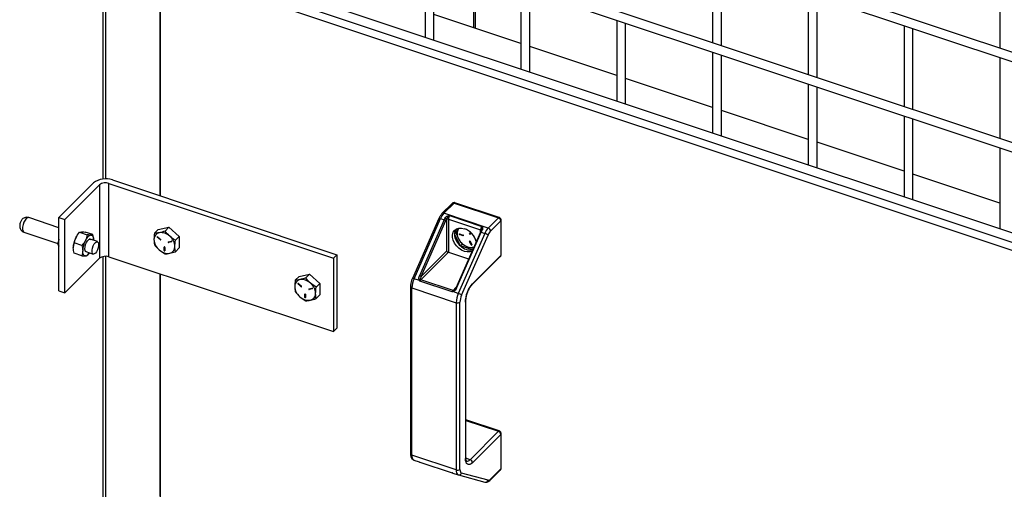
# Model space of a CAD drawing. Header units: inches. Extents: x 0.1 to 10.7, y 0.1 to 7.8.
# Tile 43 of 46: x 8.787 to 9.529, y 6.199 to 6.553. Entities that reach past the tile are written whole.
import ezdxf

# ---------------------------------------------------------------- set-up
doc = ezdxf.new("R2010")
doc.units = ezdxf.units.IN
doc.header["$MEASUREMENT"] = 0

msp = doc.modelspace()

# ---------------------------------------------------------------- linework, layer by layer
for p, q in [((8.84977, 7.48714), (8.84977, 6.43315)), ((8.85217, 6.43327), (8.85217, 7.48634)), ((8.89312, 7.4727), (8.89312, 6.42044)), ((8.89373, 6.73529), (9.94859, 6.3837)), ((9.94859, 6.39073), (8.89462, 6.74202)), ((9.94859, 6.32269), (8.89462, 6.67397)), ((8.89373, 6.66724), (9.94859, 6.31566)), ((9.94859, 6.25464), (8.89462, 6.60593)), ((8.89373, 6.5992), (9.94859, 6.24761)), ((9.09262, 6.60095), (9.09262, 6.53993)), ((9.09928, 6.53771), (9.09928, 6.59873)), ((9.30912, 6.59684), (9.30912, 6.53582)), ((9.31579, 6.5336), (9.31579, 6.59461)), ((8.89312, 6.59346), (9.94859, 6.24168)), ((8.89312, 6.42044), (8.89312, 6.59346)), ((9.12909, 6.58879), (9.12909, 6.54709)), ((9.13056, 6.54661), (9.13056, 6.58831)), ((9.52563, 6.59272), (9.52563, 6.5317)), ((9.16479, 6.5769), (9.16479, 6.51588)), ((9.17145, 6.51366), (9.17145, 6.57468)), ((9.38129, 6.57278), (9.38129, 6.51176)), ((9.38796, 6.50954), (9.38796, 6.57056)), ((9.16479, 6.5352), (9.09928, 6.55703)), ((9.23696, 6.55284), (9.23696, 6.49183)), ((9.24362, 6.4896), (9.24362, 6.55062)), ((9.45346, 6.54873), (9.45346, 6.48771)), ((9.46013, 6.48549), (9.46013, 6.54651)), ((9.23696, 6.51114), (9.17145, 6.53298)), ((9.30912, 6.52879), (9.30912, 6.46777)), ((9.31579, 6.46555), (9.31579, 6.52657)), ((9.52563, 6.52467), (9.52563, 6.46366)), ((9.30912, 6.48709), (9.24362, 6.50892)), ((9.38129, 6.50474), (9.38129, 6.44372)), ((9.38796, 6.4415), (9.38796, 6.50252)), ((9.38129, 6.46304), (9.31579, 6.48487)), ((9.45346, 6.48068), (9.45346, 6.41967)), ((9.46013, 6.41744), (9.46013, 6.47846)), ((9.45346, 6.43898), (9.38796, 6.46081)), ((9.52563, 6.45663), (9.52563, 6.39561)), ((8.85703, 6.43247), (9.02618, 6.37609)), ((9.52563, 6.41493), (9.46013, 6.43676)), ((8.8428, 6.43027), (8.81676, 6.40423)), ((8.82127, 6.40272), (8.84732, 6.42876)), ((8.84732, 6.42876), (8.84732, 6.37348)), ((8.85443, 6.42986), (9.02358, 6.37349)), ((8.85443, 6.37458), (8.85443, 6.42986)), ((9.113, 6.41478), (9.10534, 6.40712)), ((9.10682, 6.40735), (9.11447, 6.415)), ((9.11447, 6.415), (9.1478, 6.4039)), ((9.14846, 6.40417), (9.11513, 6.41528)), ((8.81676, 6.39653), (8.794, 6.40412)), ((8.81676, 6.40423), (8.82127, 6.40272)), ((8.81676, 6.34894), (8.81676, 6.40423)), ((8.82127, 6.34744), (8.82127, 6.40272)), ((9.10299, 6.4035), (9.08305, 6.35824)), ((9.08432, 6.3581), (9.10426, 6.40336)), ((9.10697, 6.40246), (9.08839, 6.3603)), ((9.08961, 6.35965), (9.10819, 6.40181)), ((9.10426, 6.40336), (9.10697, 6.40246)), ((9.14015, 6.39624), (9.10682, 6.40735)), ((9.10871, 6.40273), (9.10871, 6.37875)), ((9.11013, 6.40295), (9.13444, 6.39484)), ((9.11013, 6.40295), (9.11013, 6.37811)), ((9.11112, 6.40563), (9.13543, 6.39753)), ((9.1478, 6.4039), (9.14015, 6.39624)), ((9.14195, 6.39394), (9.1496, 6.40159)), ((9.1496, 6.40159), (9.1496, 6.37557)), ((9.14988, 6.37617), (9.14988, 6.4022)), ((8.88879, 6.3923), (8.89164, 6.39515)), ((8.89164, 6.39515), (8.89954, 6.39682)), ((8.89669, 6.39397), (8.89954, 6.39682)), ((8.89954, 6.39682), (8.90743, 6.38989)), ((9.11472, 6.39166), (9.11817, 6.39614)), ((9.13444, 6.39339), (9.13444, 6.39484)), ((9.13501, 6.39493), (9.1348, 6.39437)), ((8.79036, 6.39321), (8.81598, 6.38467)), ((8.81663, 6.38724), (8.81603, 6.38496)), ((8.81676, 6.38777), (8.81663, 6.38725)), ((8.83108, 6.39151), (8.83087, 6.39124)), ((8.83232, 6.39302), (8.83816, 6.39107)), ((8.84226, 6.39131), (8.83643, 6.39325)), ((8.84578, 6.38599), (8.84027, 6.38782)), ((8.84289, 6.38723), (8.84289, 6.38695)), ((8.89111, 6.38964), (8.8909, 6.38943)), ((8.89322, 6.38739), (8.8909, 6.38943)), ((8.89111, 6.38964), (8.89343, 6.3876)), ((8.89114, 6.38974), (8.89346, 6.3877)), ((8.89343, 6.3876), (8.89322, 6.38739)), ((8.90458, 6.38704), (8.90743, 6.38989)), ((8.90743, 6.38989), (8.90743, 6.3813)), ((9.11472, 6.39166), (9.11637, 6.39331)), ((9.11923, 6.38279), (9.11472, 6.39166)), ((9.13425, 6.39322), (9.11567, 6.35106)), ((9.1163, 6.351), (9.13488, 6.39316)), ((9.13759, 6.39225), (9.11764, 6.34699)), ((9.11858, 6.39181), (9.12126, 6.39092)), ((9.11879, 6.39158), (9.11858, 6.39137)), ((9.12126, 6.39047), (9.11858, 6.39137)), ((9.11879, 6.39158), (9.12147, 6.39068)), ((9.12009, 6.34569), (9.14003, 6.39095)), ((9.12147, 6.39068), (9.12126, 6.39047)), ((9.12147, 6.39068), (9.12149, 6.39068)), ((9.12615, 6.39195), (9.12692, 6.39295)), ((9.12636, 6.39216), (9.12615, 6.39195)), ((9.12633, 6.38646), (9.12636, 6.38639)), ((9.12695, 6.39293), (9.12636, 6.39216)), ((9.12732, 6.39258), (9.12656, 6.39159)), ((9.13488, 6.39316), (9.13759, 6.39225)), ((8.81621, 6.38347), (8.81676, 6.38246)), ((8.83406, 6.38311), (8.82822, 6.38505)), ((8.8962, 6.38201), (8.89604, 6.38185)), ((8.89604, 6.37932), (8.89604, 6.38185)), ((8.89625, 6.37953), (8.89604, 6.37932)), ((8.89625, 6.382), (8.89625, 6.37953)), ((8.89652, 6.38169), (8.89652, 6.37916)), ((8.8991, 6.38582), (8.90143, 6.38631)), ((8.90166, 6.38585), (8.89934, 6.38536)), ((8.89955, 6.38556), (8.89934, 6.38536)), ((8.89955, 6.38556), (8.90178, 6.38604)), ((8.90178, 6.38596), (8.90166, 6.38585)), ((8.90458, 6.37845), (8.90743, 6.3813)), ((9.11923, 6.38279), (9.12052, 6.38408)), ((9.12825, 6.37978), (9.11923, 6.38279)), ((9.12466, 6.38212), (9.12893, 6.38116)), ((9.12636, 6.38639), (9.12615, 6.38618)), ((9.12749, 6.38355), (9.12615, 6.38618)), ((9.12636, 6.38639), (9.1277, 6.38375)), ((9.12656, 6.38627), (9.1279, 6.38363)), ((9.1277, 6.38375), (9.12749, 6.38355)), ((9.12842, 6.38), (9.12825, 6.37978)), ((8.82127, 6.34744), (8.84732, 6.37348)), ((8.83406, 6.37537), (8.82822, 6.37732)), ((8.83716, 6.37848), (8.84267, 6.37665)), ((8.83816, 6.37561), (8.83929, 6.37719)), ((8.83941, 6.37711), (8.83961, 6.37739)), ((8.84977, 6.37473), (8.84977, 5.32807)), ((8.85217, 5.32727), (8.85217, 6.37497)), ((8.85443, 6.37458), (9.02358, 6.3182)), ((9.02618, 6.37609), (9.02358, 6.37349)), ((9.02358, 6.37349), (9.02358, 6.3182)), ((9.02618, 6.37609), (9.02618, 6.3208)), ((9.08936, 6.35734), (9.11013, 6.37811)), ((9.08961, 6.35965), (9.10871, 6.37875)), ((9.11013, 6.37811), (9.12535, 6.37304)), ((9.12792, 6.35335), (9.14927, 6.3747)), ((9.1496, 6.37557), (9.12825, 6.35422)), ((8.89312, 6.36168), (8.89312, 5.31362)), ((8.89312, 6.19421), (8.89312, 6.36168)), ((8.99479, 6.35697), (8.99764, 6.35982)), ((8.99764, 6.35982), (9.00553, 6.36149)), ((9.00269, 6.35864), (9.00553, 6.36149)), ((9.00553, 6.36149), (9.01343, 6.35456)), ((9.08846, 6.35672), (9.08432, 6.3581)), ((9.11366, 6.34924), (9.08936, 6.35734)), ((8.9971, 6.35431), (8.9969, 6.35411)), ((8.99922, 6.35207), (8.9969, 6.35411)), ((8.9971, 6.35431), (8.99943, 6.35227)), ((8.99713, 6.35441), (8.99946, 6.35237)), ((8.99943, 6.35227), (8.99922, 6.35207)), ((9.0051, 6.35049), (9.00742, 6.35098)), ((9.00766, 6.35052), (9.00534, 6.35003)), ((9.00554, 6.35024), (9.00534, 6.35003)), ((9.00554, 6.35024), (9.00778, 6.35071)), ((9.00777, 6.35063), (9.00766, 6.35052)), ((9.01058, 6.35171), (9.01343, 6.35456)), ((9.01343, 6.35456), (9.01343, 6.34597)), ((9.08166, 6.35216), (9.08166, 6.2262)), ((9.08271, 6.35112), (9.11603, 6.34001)), ((9.08271, 6.22516), (9.08271, 6.35112)), ((9.11299, 6.34816), (9.08868, 6.35626)), ((9.11581, 6.35139), (9.11366, 6.34924)), ((9.11476, 6.34975), (9.11412, 6.3492)), ((8.81676, 6.34894), (8.82127, 6.34744)), ((9.0022, 6.34668), (9.00204, 6.34652)), ((9.00204, 6.34399), (9.00204, 6.34652)), ((9.00225, 6.3442), (9.00204, 6.34399)), ((9.00225, 6.34667), (9.00225, 6.3442)), ((9.00252, 6.34636), (9.00252, 6.34383)), ((9.01058, 6.34312), (9.01343, 6.34597)), ((9.11764, 6.34699), (9.1135, 6.34837)), ((9.11603, 6.34001), (9.11603, 6.21405)), ((9.11888, 6.21449), (9.11888, 6.34045)), ((9.12305, 6.34051), (9.12305, 6.22277)), ((9.12332, 6.34114), (9.12332, 6.34111)), ((9.12332, 6.22337), (9.12332, 6.34111)), ((9.02358, 6.3182), (9.02618, 6.3208)), ((9.14846, 6.2434), (9.12332, 6.25177)), ((9.12332, 6.25128), (9.1478, 6.24312)), ((9.1478, 6.24312), (9.12645, 6.22177)), ((9.12825, 6.21947), (9.1496, 6.24082)), ((9.1496, 6.24082), (9.1496, 6.21479)), ((9.14988, 6.21539), (9.14988, 6.24142)), ((9.11603, 6.21405), (9.08271, 6.22516)), ((9.12332, 6.2234), (9.12332, 6.22337)), ((9.08424, 6.22142), (9.0882, 6.2201)), ((9.08424, 6.22142), (9.08432, 6.22139)), ((9.08868, 6.21994), (9.11299, 6.21184)), ((9.08868, 6.21994), (9.0887, 6.21993)), ((9.0887, 6.21993), (9.113, 6.21183)), ((9.12645, 6.22177), (9.12335, 6.22281)), ((9.113, 6.21183), (9.11299, 6.21184)), ((9.11304, 6.21182), (9.11306, 6.21181)), ((9.1136, 6.21163), (9.11756, 6.21031)), ((9.11764, 6.21029), (9.11756, 6.21031)), ((9.11764, 6.21029), (9.11774, 6.21026)), ((9.11774, 6.21026), (9.13769, 6.20488)), ((9.14003, 6.20629), (9.12009, 6.21167)), ((9.14162, 6.20626), (9.14927, 6.21392)), ((9.1496, 6.21479), (9.14195, 6.20714))]:
    msp.add_line(p, q)
at = {"flags": 128}
for points in [[(8.79218, 6.40336), (8.79124, 6.40217), (8.79041, 6.4006), (8.78977, 6.39883), (8.78939, 6.39703), (8.78931, 6.39541), (8.78955, 6.39415), (8.79006, 6.39337), (8.79036, 6.39321)], [(8.794, 6.40412), (8.79394, 6.40414), (8.79311, 6.40404), (8.79218, 6.40336)], [(9.12782, 6.37863), (9.12648, 6.37827), (9.12444, 6.37822), (9.12229, 6.37869), (9.12013, 6.37966), (9.11809, 6.38106), (9.1163, 6.38282), (9.11486, 6.38484), (9.11385, 6.38699), (9.11333, 6.38916), (9.11333, 6.39121), (9.11385, 6.39302), (9.11486, 6.3945), (9.1163, 6.39556), (9.11809, 6.39612), (9.12013, 6.39617), (9.12229, 6.3957)], [(8.81663, 6.38726), (8.81666, 6.38711), (8.81676, 6.387)], [(8.8376, 6.37834), (8.83754, 6.37833), (8.83687, 6.37858), (8.83644, 6.37937), (8.83629, 6.38062), (8.83644, 6.38217), (8.83687, 6.38384), (8.83754, 6.38542), (8.83836, 6.38672), (8.83923, 6.38759), (8.84005, 6.38792), (8.84071, 6.38768), (8.84071, 6.38768)], [(8.84084, 6.39098), (8.84129, 6.39094), (8.84169, 6.39076), (8.84205, 6.39046), (8.84235, 6.39003), (8.84258, 6.38948), (8.84275, 6.38882), (8.84286, 6.38807), (8.84289, 6.38723)], [(8.89343, 6.3876), (8.89352, 6.38755), (8.89357, 6.38753)], [(8.84423, 6.3773), (8.84339, 6.3767), (8.84265, 6.37666), (8.8421, 6.37718), (8.8418, 6.3782), (8.8418, 6.37959), (8.8421, 6.3812), (8.84265, 6.38281), (8.84339, 6.38425), (8.84423, 6.38534), (8.84507, 6.38593), (8.84581, 6.38598), (8.84636, 6.38546), (8.84665, 6.38444), (8.84665, 6.38304), (8.84636, 6.38144), (8.84581, 6.37982), (8.84507, 6.37838), (8.84423, 6.3773)], [(8.83674, 6.37528), (8.8363, 6.37532), (8.83589, 6.37549), (8.83554, 6.3758), (8.83524, 6.37623), (8.835, 6.37678), (8.83483, 6.37743), (8.83473, 6.37819), (8.83469, 6.37903)], [(8.99943, 6.35227), (8.99952, 6.35222), (8.99957, 6.3522)]]:
    msp.add_lwpolyline(points, dxfattribs=at)
for centre, radius, start, end in [((8.85193, 6.41837), 0.01499, 70.08768, 127.4984), ((8.85188, 6.42282), 0.00749, 70.08768, 127.4984), ((9.11392, 6.41372), 0.0014, 66.63202, 130.95781), ((9.11502, 6.41462), 0.000671, 80.54725, 144.81719), ((9.10348, 6.40204), 0.00153, 59.29808, 108.43245), ((9.1166, 6.39826), 0.01336, 137.12081, 157.55504), ((9.10627, 6.40604), 0.00142, 67.24754, 130.84194), ((9.12348, 6.3952), 0.01803, 151.90878, 156.26392), ((9.10597, 6.39911), 0.00349, 50.45168, 73.3279), ((9.10697, 6.40163), 0.00215, 35.85725, 73.89777), ((9.10962, 6.40154), 0.0015, 70.08768, 127.4984), ((9.11452, 6.40286), 0.00439, 140.72309, 178.84348), ((9.14835, 6.40351), 0.000671, 80.54725, 144.81719), ((9.14697, 6.40139), 0.00265, 4.53409, 71.63058), ((9.14904, 6.40222), 0.000847, 312.05519, 358.28925), ((9.12104, 6.39181), 0.00632, 147.30561, 181.32091), ((9.12414, 6.39193), 0.00738, 157.39806, 211.09626), ((9.11788, 6.38282), 0.01361, 13.83732, 71.12005), ((9.13883, 6.39476), 0.00439, 140.72309, 178.84348), ((9.13422, 6.39403), 0.000847, 38.1567, 74.8043), ((9.13516, 6.39389), 0.00059, 57.02159, 127.33123), ((9.15139, 6.3859), 0.01803, 151.90878, 156.26392), ((9.14993, 6.38716), 0.01336, 137.12081, 157.55504), ((9.13931, 6.39373), 0.00265, 4.53409, 71.63058), ((8.84576, 6.38084), 0.01817, 152.46335, 178.25936), ((8.84198, 6.383), 0.01383, 143.44927, 153.15782), ((8.85286, 6.37848), 0.01817, 152.46335, 178.25936), ((8.84305, 6.38467), 0.00668, 109.27183, 160.72196), ((8.83998, 6.38685), 0.00102, 73.43215, 115.70663), ((8.89333, 6.38788), 0.00495, 101.60953, 183.2441), ((8.89923, 6.38823), 0.01086, 183.33022, 230.58091), ((8.89097, 6.38962), 0.000202, 36.80189, 248.05174), ((8.89133, 6.3899), 0.000342, 194.72863, 230.04817), ((8.89356, 6.38325), 0.00955, 45.75275, 97.38108), ((8.89338, 6.38752), 0.000202, 216.80189, 68.05174), ((8.89333, 6.38171), 0.01086, 3.33022, 50.58091), ((9.12712, 6.39238), 0.01241, 183.33022, 230.58091), ((9.12879, 6.39372), 0.01231, 207.05513, 250.40076), ((9.11856, 6.39159), 0.000224, 84.58552, 275.41448), ((9.1189, 6.39192), 0.00036, 195.44456, 250.93727), ((9.12128, 6.3907), 0.000224, 264.58552, 95.41448), ((9.1264, 6.39183), 0.000283, 154.35287, 303.10302), ((9.12634, 6.38627), 0.000213, 1.44292, 202.39331), ((9.12664, 6.39205), 0.000303, 158.16111, 277.52003), ((9.13449, 6.3925), 0.000766, 59.29808, 108.43245), ((9.13558, 6.38556), 0.00698, 50.45168, 73.3279), ((8.899, 6.38668), 0.00955, 225.75275, 277.38108), ((8.89627, 6.38175), 0.000251, 346.98139, 156.15244), ((8.89629, 6.37926), 0.000251, 166.98139, 336.15244), ((8.89659, 6.37955), 0.000344, 184.16676, 256.9295), ((8.89926, 6.38561), 0.000266, 127.43076, 286.48037), ((8.89952, 6.38589), 0.000329, 188.89246, 274.79941), ((8.89923, 6.38206), 0.00495, 281.60953, 3.2441), ((8.9015, 6.38606), 0.000266, 307.43076, 106.48037), ((9.12685, 6.39061), 0.01092, 225.75275, 277.38108), ((9.12716, 6.38891), 0.00723, 249.74396, 287.22994), ((9.1277, 6.38355), 0.000213, 181.44292, 22.39331), ((9.12802, 6.38392), 0.000364, 206.84633, 254.24423), ((8.83554, 6.37998), 0.00486, 284.32997, 330.78838), ((8.85188, 6.36753), 0.00749, 70.08768, 127.4984), ((9.14842, 6.37552), 0.00119, 316.08987, 2.31414), ((9.14904, 6.3762), 0.000847, 312.06229, 358.14079), ((8.99933, 6.35255), 0.00495, 101.60953, 183.2441), ((8.99956, 6.34793), 0.00955, 45.75275, 97.38108), ((9.10085, 6.35061), 0.01815, 155.63255, 178.40313), ((9.08353, 6.35678), 0.00153, 59.29808, 108.43245), ((9.0891, 6.35551), 0.00211, 95.46555, 117.56496), ((9.08739, 6.35695), 0.00349, 50.45168, 73.3279), ((9.08966, 6.35475), 0.00231, 112.90396, 121.4409), ((9.09188, 6.35501), 0.00343, 137.3151, 158.72133), ((9.08979, 6.3586), 0.00133, 228.03985, 250.95287), ((9.00523, 6.3529), 0.01086, 183.33022, 230.58091), ((8.99697, 6.35429), 0.000202, 36.80189, 248.05174), ((8.99732, 6.35458), 0.000342, 194.72863, 230.04817), ((8.99938, 6.35219), 0.000202, 216.80189, 68.05174), ((9.00526, 6.35028), 0.000266, 127.43076, 286.48037), ((9.00552, 6.35056), 0.000329, 188.89246, 274.79941), ((8.99933, 6.34638), 0.01086, 3.33022, 50.58091), ((9.0075, 6.35073), 0.000266, 307.43076, 106.48037), ((9.08291, 6.35236), 0.00126, 188.59817, 260.81086), ((9.11591, 6.35034), 0.000766, 59.29808, 108.43245), ((9.12707, 6.35417), 0.00119, 315.4018, 2.33792), ((9.005, 6.35135), 0.00955, 225.75275, 277.38108), ((9.00229, 6.34393), 0.000251, 166.98139, 336.15244), ((9.00227, 6.34642), 0.000251, 346.98139, 156.15244), ((9.00259, 6.34422), 0.000344, 184.16676, 256.9295), ((9.00523, 6.34673), 0.00495, 281.60953, 3.2441), ((9.11619, 6.34691), 0.00343, 137.3151, 158.72133), ((9.11649, 6.34918), 0.0031, 189.79127, 195.08527), ((9.11395, 6.35005), 0.000867, 250.26967, 280.87132), ((9.11591, 6.34938), 0.0018, 185.5083, 203.1426), ((9.13417, 6.33951), 0.01815, 155.63255, 178.40313), ((9.11564, 6.3403), 0.00698, 50.45168, 73.3279), ((9.11705, 6.34283), 0.003, 250.08768, 307.4984), ((9.12248, 6.34113), 0.000847, 312.06229, 358.14079), ((9.14835, 6.24273), 0.000671, 80.54725, 144.81719), ((9.14697, 6.24061), 0.00265, 4.53409, 71.63058), ((9.14904, 6.24145), 0.000847, 312.05519, 358.28925), ((9.08291, 6.2264), 0.00126, 189.29075, 260.71546), ((9.08629, 6.22444), 0.00366, 168.75617, 235.79097), ((9.12248, 6.2234), 0.000847, 312.06229, 358.14079), ((9.12426, 6.22332), 0.00268, 260.54725, 324.81719), ((9.12562, 6.21926), 0.00265, 4.53409, 71.63058), ((9.11962, 6.21334), 0.00366, 168.75617, 235.79097), ((9.11705, 6.21687), 0.003, 250.08768, 307.4984), ((9.11817, 6.21219), 0.00198, 257.38308, 344.63329), ((9.14842, 6.21474), 0.00119, 316.08987, 2.31414), ((9.14904, 6.21542), 0.000847, 312.06229, 358.14079), ((9.13812, 6.20682), 0.00198, 257.38308, 344.63329), ((9.14076, 6.20709), 0.00119, 316.66942, 2.29374)]:
    msp.add_arc(centre, radius, start, end)
for centre, major_axis, ratio, start_param, end_param in [((8.82117, 6.38483), (0.00519, 0.00064), 0.609548, 2.904143, 3.629114), ((9.10961, 6.37844), (0.00104, -0.00043), 0.111072, 3.71117, 5.281967)]:
    msp.add_ellipse(centre, major_axis=major_axis, ratio=ratio, start_param=start_param, end_param=end_param)
for points, knots in [([(9.11447, 6.41539), (9.11421, 6.41536), (9.11382, 6.41531), (9.11333, 6.41507), (9.11313, 6.41488), (9.11301, 6.41477)], [0, 0, 0, 0, 0.489294, 0.715944, 1, 1, 1, 1]), ([(9.11513, 6.41527), (9.11509, 6.41528), (9.11489, 6.41537), (9.11466, 6.41538), (9.11447, 6.41539)], [0, 0, 0, 0, 0.173806, 1, 1, 1, 1]), ([(8.79398, 6.40406), (8.79372, 6.40416), (8.79296, 6.40443), (8.79164, 6.40432), (8.79025, 6.40378), (8.78925, 6.40298), (8.78853, 6.4021), (8.788, 6.40121), (8.78774, 6.40053), (8.78761, 6.40019)], [0, 0, 0, 0, 0.100131, 0.284794, 0.457597, 0.628596, 0.742855, 0.86993, 1, 1, 1, 1]), ([(9.10535, 6.4071), (9.1051, 6.40684), (9.10459, 6.40632), (9.10397, 6.40538), (9.10342, 6.40443), (9.10314, 6.4038), (9.103, 6.40349)], [0, 0, 0, 0, 0.275448, 0.557555, 0.785396, 1, 1, 1, 1]), ([(9.10757, 6.40369), (9.1076, 6.40375), (9.10767, 6.40387), (9.10778, 6.40404), (9.10791, 6.4042), (9.10804, 6.40436), (9.10826, 6.40457), (9.10859, 6.40483), (9.10904, 6.40509), (9.10953, 6.4053), (9.11005, 6.40545), (9.11059, 6.40556), (9.11094, 6.40561), (9.11112, 6.40563)], [0, 0, 0, 0, 0.050066, 0.099999, 0.149963, 0.200126, 0.250652, 0.374555, 0.500622, 0.620518, 0.749429, 0.874729, 1, 1, 1, 1]), ([(9.10871, 6.40289), (9.10879, 6.4031), (9.1089, 6.40331), (9.10917, 6.40374), (9.10934, 6.40396), (9.10973, 6.40443), (9.10996, 6.40468), (9.1105, 6.4052), (9.11081, 6.40545), (9.11112, 6.40563)], [0, 0, 0, 0, 0.25, 0.25, 0.5, 0.5, 0.75, 0.75, 1, 1, 1, 1]), ([(9.14987, 6.4022), (9.14985, 6.40244), (9.14981, 6.40294), (9.14942, 6.40357), (9.14894, 6.40399), (9.14858, 6.40411), (9.14846, 6.40416)], [0, 0, 0, 0, 0.279035, 0.566449, 0.843355, 1, 1, 1, 1]), ([(8.78761, 6.40019), (8.78746, 6.39961), (8.78724, 6.3988), (8.7872, 6.39759), (8.78732, 6.39656), (8.78775, 6.39535), (8.78856, 6.39426), (8.78949, 6.3935), (8.79017, 6.39332), (8.79038, 6.39327)], [0, 0, 0, 0, 0.211063, 0.292476, 0.437508, 0.588298, 0.750657, 0.921702, 1, 1, 1, 1]), ([(9.13543, 6.39753), (9.13536, 6.39732), (9.13523, 6.39689), (9.13512, 6.39588), (9.13499, 6.39512), (9.13491, 6.39467)], [0, 0, 0, 0, 0.289317, 0.578583, 1, 1, 1, 1]), ([(9.13543, 6.39753), (9.13549, 6.39743), (9.13561, 6.39722), (9.13576, 6.39688), (9.13588, 6.39652), (9.13593, 6.39613), (9.13593, 6.39572), (9.13586, 6.39534), (9.13575, 6.39499), (9.13563, 6.39469), (9.13553, 6.39449), (9.13548, 6.39439)], [0, 0, 0, 0, 0.125383, 0.250596, 0.379497, 0.499418, 0.625476, 0.749405, 0.833376, 0.916652, 1, 1, 1, 1]), ([(9.14926, 6.3747), (9.1493, 6.37474), (9.14952, 6.37491), (9.14975, 6.3754), (9.14992, 6.37589), (9.14988, 6.37615), (9.14987, 6.37617)], [0, 0, 0, 0, 0.095293, 0.511964, 0.963712, 1, 1, 1, 1]), ([(9.08305, 6.35823), (9.08302, 6.35817), (9.0828, 6.3577), (9.08263, 6.35719), (9.08248, 6.35675)], [0, 0, 0, 0, 0.1374415, 1, 1, 1, 1]), ([(9.08812, 6.35738), (9.08797, 6.35774), (9.08791, 6.3582), (9.08801, 6.35922), (9.08816, 6.35977), (9.08839, 6.3603)], [0, 0, 0, 0, 0.5, 0.5, 1, 1, 1, 1]), ([(9.08961, 6.35965), (9.08938, 6.35927), (9.08919, 6.35887), (9.08894, 6.35816), (9.08888, 6.35785), (9.0889, 6.35761)], [0, 0, 0, 0, 0.5, 0.5, 1, 1, 1, 1]), ([(9.08248, 6.35675), (9.08228, 6.3561), (9.08201, 6.35519), (9.08178, 6.35387), (9.08167, 6.35298), (9.08168, 6.35239), (9.08168, 6.35217)], [0, 0, 0, 0, 0.415266, 0.580024, 0.848914, 1, 1, 1, 1]), ([(9.08868, 6.35626), (9.08864, 6.35635), (9.08856, 6.3565), (9.08849, 6.35666), (9.08846, 6.35672)], [0, 0, 0, 0, 0.5825818, 1, 1, 1, 1]), ([(9.1163, 6.351), (9.11607, 6.35047), (9.11576, 6.34997), (9.11504, 6.34916), (9.11464, 6.34885), (9.11425, 6.34867)], [0, 0, 0, 0, 0.5, 0.5, 1, 1, 1, 1]), ([(9.11572, 6.35094), (9.1155, 6.35057), (9.11524, 6.35014), (9.11482, 6.3498), (9.11476, 6.34975)], [0, 0, 0, 0, 0.858652, 1, 1, 1, 1]), ([(9.12305, 6.34051), (9.12305, 6.34276), (9.12359, 6.34547), (9.12555, 6.35062), (9.12687, 6.35284), (9.12825, 6.35422)], [0, 0, 0, 0, 0.5, 0.5, 1, 1, 1, 1]), ([(9.12439, 6.347), (9.12464, 6.34768), (9.12498, 6.34864), (9.12559, 6.34992), (9.12612, 6.35092), (9.12676, 6.35194), (9.12738, 6.35277), (9.12775, 6.35316), (9.12792, 6.35333)], [0, 0, 0, 0, 0.258162, 0.36113, 0.527852, 0.693576, 0.862962, 1, 1, 1, 1]), ([(9.1135, 6.34837), (9.11343, 6.34834), (9.11326, 6.34827), (9.11309, 6.3482), (9.11299, 6.34816)], [0, 0, 0, 0, 0.417418, 1, 1, 1, 1]), ([(9.12335, 6.34114), (9.12334, 6.34137), (9.12333, 6.34198), (9.12345, 6.34306), (9.12365, 6.34427), (9.12394, 6.34556), (9.12423, 6.34649), (9.12439, 6.347)], [0, 0, 0, 0, 0.144604, 0.376379, 0.55247, 0.751291, 1, 1, 1, 1]), ([(9.14987, 6.24142), (9.14985, 6.24167), (9.14981, 6.24216), (9.14942, 6.24279), (9.14894, 6.24321), (9.14858, 6.24334), (9.14846, 6.24338)], [0, 0, 0, 0, 0.279035, 0.566449, 0.843355, 1, 1, 1, 1]), ([(9.08168, 6.22621), (9.08168, 6.22604), (9.08166, 6.22546), (9.08179, 6.22454), (9.0821, 6.22346), (9.08265, 6.2225), (9.08342, 6.22173), (9.08409, 6.22151), (9.08438, 6.22141)], [0, 0, 0, 0, 0.077932, 0.264839, 0.458726, 0.653978, 0.844633, 1, 1, 1, 1]), ([(9.12388, 6.22065), (9.12387, 6.22066), (9.12384, 6.22068), (9.12363, 6.22106), (9.12345, 6.22173), (9.12333, 6.22251), (9.12334, 6.22315), (9.12335, 6.2234)], [0, 0, 0, 0, 0.215612, 0.423208, 0.637536, 0.858612, 1, 1, 1, 1]), ([(9.08846, 6.22001), (9.08849, 6.22), (9.08856, 6.21998), (9.08864, 6.21995), (9.08868, 6.21994)], [0, 0, 0, 0, 0.4174182, 1, 1, 1, 1]), ([(9.08857, 6.21998), (9.08859, 6.21997), (9.08862, 6.21996), (9.08865, 6.21995), (9.08865, 6.21995), (9.08866, 6.21995), (9.08866, 6.21995), (9.08866, 6.21995), (9.08866, 6.21995), (9.08866, 6.21995), (9.08866, 6.21995), (9.08866, 6.21995), (9.08866, 6.21994), (9.08866, 6.21995), (9.08866, 6.21995), (9.08866, 6.21994), (9.08866, 6.21994), (9.08867, 6.21994), (9.08867, 6.21994), (9.08867, 6.21994), (9.08867, 6.21994), (9.08868, 6.21994), (9.08868, 6.21994), (9.08869, 6.21994), (9.08869, 6.21994), (9.08869, 6.21994)], [0, 0, 0, 0, 0.521914, 0.6123094, 0.6220894, 0.6278139, 0.6287237, 0.6294757, 0.6301198, 0.6307245, 0.6313639, 0.6320956, 0.6339518, 0.718822, 0.7610702, 0.7907, 0.8015515, 0.8103247, 0.8177102, 0.8246338, 0.8320315, 0.8405524, 0.8619882, 0.9225164, 1, 1, 1, 1]), ([(9.12825, 6.21947), (9.12687, 6.21809), (9.12555, 6.21766), (9.12359, 6.2189), (9.12305, 6.22051), (9.12305, 6.22277)], [0, 0, 0, 0, 0.5, 0.5, 1, 1, 1, 1]), ([(9.11299, 6.21184), (9.11309, 6.2118), (9.11326, 6.21175), (9.11343, 6.21169), (9.1135, 6.21167)], [0, 0, 0, 0, 0.5825818, 1, 1, 1, 1]), ([(9.11322, 6.21176), (9.11322, 6.21176), (9.11322, 6.21176), (9.11321, 6.21176), (9.11319, 6.21177), (9.11313, 6.21179), (9.11307, 6.21181), (9.11303, 6.21182), (9.11303, 6.21182), (9.11303, 6.21182), (9.11303, 6.21182), (9.11303, 6.21182), (9.11303, 6.21182), (9.11303, 6.21182), (9.11303, 6.21182), (9.11303, 6.21182), (9.11303, 6.21182), (9.11303, 6.21182), (9.11304, 6.21182), (9.11307, 6.21181), (9.11314, 6.21179), (9.1132, 6.21176), (9.11324, 6.21175)], [0, 0, 0, 0, 0.008138, 0.024642, 0.072214, 0.238212, 0.496011, 0.513296, 0.515586, 0.51695, 0.517275, 0.517321, 0.517355, 0.51741, 0.517449, 0.51765, 0.518143, 0.522926, 0.532595, 0.568476, 0.719506, 1, 1, 1, 1]), ([(9.14926, 6.21393), (9.1493, 6.21396), (9.14952, 6.21414), (9.14975, 6.21462), (9.14992, 6.21511), (9.14988, 6.21538), (9.14987, 6.2154)], [0, 0, 0, 0, 0.095293, 0.511964, 0.963712, 1, 1, 1, 1]), ([(9.1377, 6.20491), (9.13776, 6.20489), (9.13825, 6.20468), (9.13927, 6.2048), (9.14043, 6.20528), (9.14119, 6.20581), (9.14155, 6.20621), (9.14161, 6.20629)], [0, 0, 0, 0, 0.047364, 0.354871, 0.649985, 0.937061, 1, 1, 1, 1])]:
    msp.add_open_spline(points, degree=3, knots=knots)
for points in [[(9.10871, 6.40289), (9.10853, 6.40254), (9.10835, 6.40218), (9.10819, 6.40181)], [(9.10871, 6.40289), (9.10871, 6.40286), (9.10871, 6.4028), (9.10871, 6.40275), (9.10871, 6.40273)], [(8.89669, 6.39397), (8.89515, 6.39345), (8.89368, 6.39301), (8.89233, 6.39273)], [(8.90023, 6.3901), (8.89888, 6.39128), (8.89773, 6.39259), (8.89669, 6.39397)], [(9.1343, 6.39311), (9.13446, 6.39348), (9.13464, 6.39384), (9.13482, 6.39418)], [(9.14195, 6.39394), (9.14126, 6.39325), (9.14058, 6.39219), (9.14003, 6.39095)], [(8.82822, 6.38505), (8.82851, 6.38648), (8.82894, 6.38789), (8.82964, 6.38925)], [(8.82964, 6.38925), (8.83034, 6.3906), (8.83127, 6.39184), (8.83232, 6.39302)], [(8.83232, 6.39302), (8.83261, 6.39318), (8.83304, 6.39331), (8.83374, 6.39335)], [(8.83374, 6.39335), (8.83444, 6.39339), (8.83537, 6.39334), (8.83643, 6.39325)], [(8.83674, 6.38688), (8.83604, 6.38552), (8.83511, 6.38428), (8.83406, 6.38311)], [(8.83816, 6.39107), (8.83788, 6.38964), (8.83744, 6.38824), (8.83674, 6.38688)], [(8.84084, 6.39098), (8.84014, 6.39094), (8.83922, 6.39098), (8.83816, 6.39107)], [(8.84226, 6.39131), (8.84198, 6.39114), (8.84154, 6.39102), (8.84084, 6.39098)], [(8.84289, 6.38723), (8.84289, 6.38855), (8.84265, 6.38991), (8.84226, 6.39131)], [(8.88879, 6.3923), (8.88855, 6.39065), (8.88839, 6.38907), (8.88839, 6.3876)], [(8.88839, 6.3876), (8.88839, 6.38613), (8.88855, 6.38487), (8.88879, 6.38371)], [(8.89233, 6.39273), (8.89099, 6.39244), (8.88984, 6.39233), (8.88879, 6.3923)], [(8.90458, 6.38704), (8.90304, 6.38793), (8.90157, 6.38892), (8.90023, 6.3901)], [(8.90417, 6.38234), (8.90417, 6.3838), (8.90433, 6.38539), (8.90458, 6.38704)], [(9.11595, 6.39301), (9.11644, 6.3913), (9.11704, 6.38965), (9.11782, 6.38812)], [(9.11782, 6.38812), (9.1186, 6.38659), (9.11951, 6.38526), (9.12051, 6.38405)], [(8.82759, 6.38139), (8.82759, 6.38271), (8.82784, 6.38392), (8.82822, 6.38505)], [(8.82822, 6.37732), (8.82784, 6.37871), (8.82759, 6.38007), (8.82759, 6.38139)], [(8.83406, 6.38311), (8.83444, 6.38171), (8.83469, 6.38035), (8.83469, 6.37903)], [(8.88879, 6.38371), (8.88984, 6.38233), (8.89099, 6.38102), (8.89233, 6.37984)], [(8.89233, 6.37984), (8.89368, 6.37866), (8.89515, 6.37767), (8.89669, 6.37678)], [(8.90458, 6.37845), (8.90433, 6.3796), (8.90417, 6.38087), (8.90417, 6.38234)], [(9.12051, 6.38405), (9.12175, 6.3833), (9.1231, 6.38264), (9.12466, 6.38212)], [(8.83469, 6.37903), (8.83469, 6.37771), (8.83444, 6.37651), (8.83406, 6.37537)], [(8.83406, 6.37537), (8.83511, 6.37528), (8.83604, 6.37524), (8.83674, 6.37528)], [(8.83674, 6.37528), (8.83744, 6.37532), (8.83788, 6.37544), (8.83816, 6.37561)], [(8.89669, 6.37678), (8.89773, 6.37681), (8.89888, 6.37692), (8.90023, 6.37721)], [(8.90023, 6.37721), (8.90157, 6.37749), (8.90304, 6.37793), (8.90458, 6.37845)], [(8.99479, 6.35697), (8.99454, 6.35532), (8.99438, 6.35374), (8.99438, 6.35227)], [(8.99833, 6.3574), (8.99698, 6.35712), (8.99583, 6.357), (8.99479, 6.35697)], [(9.00269, 6.35864), (9.00115, 6.35812), (8.99968, 6.35768), (8.99833, 6.3574)], [(9.00622, 6.35477), (9.00488, 6.35595), (9.00373, 6.35726), (9.00269, 6.35864)], [(9.08846, 6.35672), (9.08834, 6.35694), (9.08822, 6.35715), (9.08812, 6.35738)], [(9.08876, 6.35688), (9.08873, 6.35669), (9.0887, 6.35648), (9.08868, 6.35626)], [(9.0889, 6.35761), (9.08886, 6.35741), (9.08882, 6.35717), (9.08876, 6.35688)], [(8.99438, 6.35227), (8.99438, 6.3508), (8.99454, 6.34954), (8.99479, 6.34838)], [(9.01058, 6.35171), (9.00904, 6.3526), (9.00757, 6.35359), (9.00622, 6.35477)], [(9.01017, 6.34701), (9.01017, 6.34848), (9.01033, 6.35006), (9.01058, 6.35171)], [(8.99479, 6.34838), (8.99583, 6.347), (8.99698, 6.34569), (8.99833, 6.34451)], [(8.99833, 6.34451), (8.99968, 6.34333), (9.00115, 6.34234), (9.00269, 6.34145)], [(9.00622, 6.34188), (9.00757, 6.34216), (9.00904, 6.3426), (9.01058, 6.34312)], [(9.01058, 6.34312), (9.01033, 6.34427), (9.01017, 6.34554), (9.01017, 6.34701)], [(9.11299, 6.34816), (9.11313, 6.34833), (9.11328, 6.3485), (9.11344, 6.34865)], [(9.11344, 6.34865), (9.11367, 6.34888), (9.11391, 6.34906), (9.11412, 6.3492)], [(9.11425, 6.34867), (9.11401, 6.34856), (9.11375, 6.34847), (9.1135, 6.34837)], [(9.12009, 6.34569), (9.11932, 6.34396), (9.11888, 6.34203), (9.11888, 6.34045)], [(9.00269, 6.34145), (9.00373, 6.34148), (9.00488, 6.34159), (9.00622, 6.34188)], [(9.11888, 6.21449), (9.11888, 6.21291), (9.11932, 6.21187), (9.12009, 6.21167)], [(9.14003, 6.20629), (9.14058, 6.20615), (9.14126, 6.20644), (9.14195, 6.20714)]]:
    msp.add_open_spline(points, degree=3)

doc.saveas('drawing.dxf')
